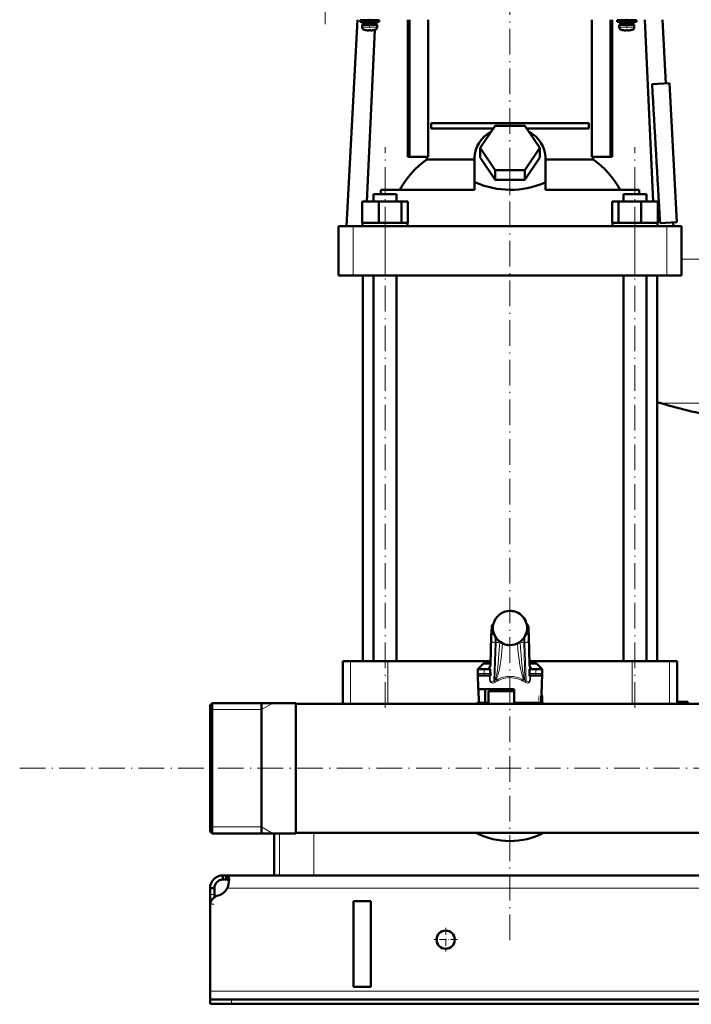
# Model space of a CAD drawing. Extents: x -1351 to 1763, y -1300 to 612.
# Tile 34 of 79: x -427 to -114, y -276 to 184. Entities that reach past the tile are written whole.
import ezdxf

# ---------------------------------------------------------------- set-up
doc = ezdxf.new("R2010")
doc.units = 0
doc.linetypes.add('DASHDOT', pattern=[18.5, 12, -3, 0.5, -3])

msp = doc.modelspace()

# ---------------------------------------------------------------- linework, layer by layer
at = {"color": 7, "linetype": 'DASHDOT', "lineweight": 18}
for p, q in [((-284.69, 374.1), (-284.69, 182.05)), ((-198.4, 112.28), (-198.4, 190.6)), ((-256.73, -137.23), (-256.73, 124.49)), ((-140.06, -137.23), (-140.06, 124.49)), ((-198.4, -245.73), (-198.4, 117.99)), ((-427.25, -165.42), (638.95, -165.42))]:
    msp.add_line(p, q, dxfattribs=at)
at = {"color": 7, "lineweight": 50}
for p, q in [((-269.59, 184.08), (-274.64, 87.68)), ((-265.9, 183.83), (-265.9, 184.08)), ((-261.9, 184.08), (-261.9, 183.83)), ((-261.26, 184.08), (-261.27, 183.83)), ((-246.08, 120.08), (-246.08, 184.08)), ((-245.37, 120.08), (-245.37, 184.08)), ((-236.52, 120.08), (-236.52, 184.08)), ((-160.28, 184.08), (-160.28, 120.08)), ((-151.42, 120.08), (-151.42, 184.08)), ((-150.72, 184.08), (-150.72, 120.08)), ((-145.9, 183.83), (-145.9, 184.08)), ((-141.9, 184.08), (-141.9, 183.83)), ((-135.54, 184.08), (-131.61, 99.18)), ((-127.2, 184.08), (-125.64, 154.31)), ((-263.9, 183.83), (-268.4, 183.83)), ((-268.4, 183.03), (-268.4, 183.83)), ((-263.9, 183.03), (-268.4, 183.03)), ((-267.4, 181.73), (-263.9, 181.73)), ((-267.4, 180.6), (-267.4, 181.73)), ((-263.9, 182.93), (-267.05, 182.93)), ((-267.05, 181.83), (-267.05, 182.93)), ((-263.9, 181.83), (-267.05, 181.83)), ((-265.9, 182.93), (-265.9, 183.03)), ((-265.9, 181.73), (-265.9, 181.83)), ((-261.48, 179.31), (-265.19, 99.18)), ((-263.9, 183.83), (-259.4, 183.83)), ((-263.9, 183.03), (-259.4, 183.03)), ((-260.75, 182.93), (-263.9, 182.93)), ((-260.75, 181.83), (-263.9, 181.83)), ((-260.4, 181.73), (-263.9, 181.73)), ((-261.9, 183.03), (-261.9, 182.93)), ((-261.9, 181.83), (-261.9, 181.73)), ((-261.36, 181.83), (-261.37, 181.73)), ((-261.31, 183.03), (-261.31, 182.93)), ((-260.75, 182.93), (-260.75, 181.83)), ((-260.4, 180.6), (-260.4, 181.73)), ((-259.4, 183.03), (-259.4, 183.83)), ((-143.9, 183.83), (-148.4, 183.83)), ((-148.4, 183.03), (-148.4, 183.83)), ((-143.9, 183.03), (-148.4, 183.03)), ((-147.4, 181.73), (-143.9, 181.73)), ((-147.4, 180.6), (-147.4, 181.73)), ((-143.9, 182.93), (-147.05, 182.93)), ((-147.05, 181.83), (-147.05, 182.93)), ((-143.9, 181.83), (-147.05, 181.83)), ((-145.9, 182.93), (-145.9, 183.03)), ((-145.9, 181.73), (-145.9, 181.83)), ((-139.4, 183.83), (-143.9, 183.83)), ((-139.4, 183.03), (-143.9, 183.03)), ((-140.75, 182.93), (-143.9, 182.93)), ((-140.75, 181.83), (-143.9, 181.83)), ((-140.4, 181.73), (-143.9, 181.73)), ((-141.9, 183.03), (-141.9, 182.93)), ((-141.9, 181.83), (-141.9, 181.73)), ((-140.75, 182.93), (-140.75, 181.83)), ((-140.4, 180.6), (-140.4, 181.73)), ((-139.4, 183.03), (-139.4, 183.83)), ((-265.83, 179.19), (-265.82, 179.2)), ((-264.4, 179.2), (-264.4, 179.05)), ((-263.4, 179.2), (-263.4, 179.05)), ((-261.98, 179.2), (-261.97, 179.19)), ((-145.83, 179.19), (-145.82, 179.2)), ((-144.4, 179.2), (-144.4, 179.05)), ((-143.4, 179.2), (-143.4, 179.05)), ((-141.98, 179.2), (-141.97, 179.19)), ((-132.1, 153.97), (-123.99, 154.39)), ((-123.99, 154.39), (-120.59, 89.48)), ((-235.26, 135.83), (-161.54, 135.83)), ((-235.26, 135.83), (-235.26, 133.33)), ((-206.15, 133.33), (-235.26, 133.33)), ((-212.25, 124.18), (-205.33, 134.57)), ((-205.33, 134.57), (-191.47, 134.57)), ((-191.47, 134.57), (-184.54, 124.18)), ((-161.54, 133.33), (-190.64, 133.33)), ((-161.54, 135.83), (-161.54, 133.33)), ((-205.33, 113.78), (-212.25, 124.18)), ((-212.25, 119.68), (-212.25, 124.18)), ((-184.54, 124.18), (-191.47, 113.78)), ((-184.54, 119.68), (-184.54, 124.18)), ((-246.08, 120.08), (-245.37, 120.08)), ((-245.37, 120.08), (-236.52, 120.08)), ((-237.25, 118.8), (-237.25, 120.08)), ((-214.9, 107.99), (-214.9, 119.68)), ((-205.33, 109.28), (-212.25, 119.68)), ((-184.54, 119.68), (-191.47, 109.28)), ((-181.9, 107.99), (-181.9, 119.68)), ((-160.28, 120.08), (-151.42, 120.08)), ((-159.55, 120.08), (-159.55, 118.8)), ((-151.42, 120.08), (-150.72, 120.08)), ((-237.25, 118.8), (-214.9, 118.8)), ((-181.9, 118.8), (-159.55, 118.8)), ((-191.47, 113.78), (-205.33, 113.78)), ((-205.33, 109.28), (-205.33, 113.78)), ((-191.47, 109.28), (-191.47, 113.78)), ((-214.9, 107.99), (-214.9, 107.92)), ((-214.9, 107.99), (-214.46, 107.99)), ((-214.9, 107.92), (-214.46, 107.99)), ((-214.9, 104.68), (-214.9, 107.92)), ((-191.47, 109.28), (-205.33, 109.28)), ((-182.33, 107.99), (-181.9, 107.99)), ((-182.33, 107.99), (-181.9, 107.92)), ((-181.9, 107.92), (-181.9, 107.99)), ((-181.9, 104.68), (-181.9, 107.92)), ((-262.11, 102.68), (-260.54, 102.68)), ((-262.11, 99.18), (-262.11, 102.68)), ((-260.54, 102.68), (-251.35, 102.68)), ((-214.9, 104.68), (-258.66, 104.68)), ((-258.66, 104.68), (-258.66, 102.68)), ((-251.35, 99.18), (-251.35, 102.68)), ((-138.14, 104.68), (-181.9, 104.68)), ((-145.44, 102.68), (-136.26, 102.68)), ((-145.44, 99.18), (-145.44, 102.68)), ((-138.14, 102.68), (-138.14, 104.68)), ((-136.26, 102.68), (-134.68, 102.68)), ((-134.68, 99.18), (-134.68, 102.68)), ((-267.33, 99.18), (-259.57, 99.18)), ((-267.33, 89.18), (-267.33, 99.18)), ((-259.57, 99.18), (-248.98, 99.18)), ((-259.57, 89.18), (-259.57, 99.18)), ((-248.98, 89.18), (-248.98, 99.18)), ((-248.98, 99.18), (-246.14, 99.18)), ((-246.14, 89.18), (-246.14, 99.18)), ((-150.66, 99.18), (-147.82, 99.18)), ((-150.66, 89.18), (-150.66, 99.18)), ((-147.82, 99.18), (-137.22, 99.18)), ((-147.82, 89.18), (-147.82, 99.18)), ((-137.22, 99.18), (-129.47, 99.18)), ((-137.22, 89.18), (-137.22, 99.18)), ((-129.47, 89.18), (-129.47, 99.18)), ((-278.4, 87.68), (-271.61, 87.68)), ((-278.4, 64.68), (-278.4, 87.68)), ((-271.61, 87.68), (-256.74, 87.68)), ((-267.33, 89.18), (-266.53, 89.18)), ((-267.18, 87.68), (-267.18, 89.18)), ((-266.53, 89.18), (-260.37, 89.18)), ((-250.73, 87.68), (-262.73, 87.68)), ((-260.37, 89.18), (-259.57, 89.18)), ((-259.57, 89.18), (-258.48, 89.18)), ((-258.48, 89.18), (-250.07, 89.18)), ((-256.74, 87.68), (-140.06, 87.68)), ((-250.07, 89.18), (-248.98, 89.18)), ((-248.98, 89.18), (-248.69, 89.18)), ((-248.69, 89.18), (-246.28, 89.18)), ((-246.43, 89.18), (-246.14, 89.18)), ((-246.28, 89.18), (-246.28, 87.68)), ((-150.66, 89.18), (-150.36, 89.18)), ((-150.51, 89.18), (-148.11, 89.18)), ((-150.51, 87.68), (-150.51, 89.18)), ((-148.11, 89.18), (-147.82, 89.18)), ((-147.82, 89.18), (-146.73, 89.18)), ((-146.73, 89.18), (-138.32, 89.18)), ((-134.06, 87.68), (-146.06, 87.68)), ((-140.06, 87.68), (-125.19, 87.68)), ((-138.32, 89.18), (-137.22, 89.18)), ((-137.22, 89.18), (-136.42, 89.18)), ((-136.42, 89.18), (-130.27, 89.18)), ((-130.27, 89.18), (-129.47, 89.18)), ((-129.61, 89.18), (-129.61, 87.68)), ((-128.38, 89.07), (-120.59, 89.48)), ((-125.19, 87.68), (-118.4, 87.68)), ((-122.24, 89.4), (-122.15, 87.68)), ((-118.4, 64.68), (-118.4, 87.68)), ((-271.61, 64.68), (-278.4, 64.68)), ((-256.74, 64.68), (-271.61, 64.68)), ((-267.15, -115.42), (-267.15, 64.68)), ((-262.11, -115.42), (-262.11, 64.68)), ((-140.06, 64.68), (-256.74, 64.68)), ((-251.35, -115.42), (-251.35, 64.68)), ((-145.44, -115.42), (-145.44, 64.68)), ((-125.19, 64.68), (-140.06, 64.68)), ((-134.68, -115.42), (-134.68, 64.68)), ((-129.65, -115.42), (-129.65, 64.68)), ((-118.4, 64.68), (-125.19, 64.68)), ((-207.57, -116.9), (-207.17, -103.9)), ((-189.63, -103.9), (-189.23, -116.9)), ((-275.04, -115.42), (-276.4, -115.42)), ((-276.4, -115.42), (-276.4, -135.27)), ((-272.91, -115.42), (-275.04, -115.42)), ((-255.41, -115.42), (-272.91, -115.42)), ((-207.52, -115.42), (-255.41, -115.42)), ((-211.09, -116.86), (-213.4, -119.17)), ((-213.4, -119.17), (-212.15, -119.17)), ((-210.4, -119.17), (-213.4, -119.17)), ((-213.36, -121.19), (-213.4, -119.17)), ((-210.4, -119.17), (-207.58, -119.17)), ((-207.55, -116.42), (-210.03, -116.42)), ((-207.62, -118.03), (-207.57, -116.9)), ((-207.61, -117.82), (-207.62, -117.86)), ((-207.62, -117.86), (-207.62, -117.88)), ((-207.58, -119.17), (-207.58, -120.51)), ((-141.39, -115.42), (-189.27, -115.42)), ((-186.77, -116.42), (-189.24, -116.42)), ((-189.17, -118.03), (-189.23, -116.9)), ((-189.22, -119.17), (-186.4, -119.17)), ((-189.22, -120.51), (-189.22, -119.17)), ((-189.18, -117.86), (-189.19, -117.82)), ((-189.17, -117.88), (-189.18, -117.86)), ((-183.4, -119.17), (-188.75, -119.17)), ((-183.4, -119.17), (-186.4, -119.17)), ((-185.71, -116.86), (-183.4, -119.17)), ((-184.64, -119.17), (-183.4, -119.17)), ((-183.56, -128.42), (-183.4, -119.17)), ((-183.43, -121.19), (-183.4, -119.17)), ((-123.88, -115.42), (-141.39, -115.42)), ((-120.4, -115.42), (-123.88, -115.42)), ((-120.4, -115.42), (-120.4, -134.42)), ((-213.24, -128.42), (-213.36, -121.19)), ((-212.36, -122.17), (-210.4, -122.17)), ((-207.55, -122.17), (-210.4, -122.17)), ((-204.49, -123.92), (-205.18, -123.92)), ((-191.62, -123.92), (-192.31, -123.92)), ((-186.4, -122.17), (-189.25, -122.17)), ((-186.4, -122.17), (-184.43, -122.17)), ((-198.4, -128.42), (-213.24, -128.42)), ((-213.1, -128.42), (-212.99, -134.92)), ((-209.98, -128.42), (-209.98, -134.92)), ((-205.5, -129.42), (-205.5, -128.42)), ((-196.4, -128.42), (-198.4, -128.42)), ((-196.4, -134.92), (-196.4, -128.42)), ((-183.7, -128.42), (-183.81, -134.92)), ((-183.56, -128.42), (-183.7, -128.42)), ((-198.4, -129.42), (-208.4, -129.42)), ((-208.4, -135.27), (-208.4, -129.42)), ((-198.4, -129.42), (-206.4, -129.42)), ((-196.4, -129.42), (-198.4, -129.42)), ((-196.39, -129.42), (-198.4, -129.42)), ((-183.4, -135.19), (-183.4, -131.92)), ((-338.4, -135.96), (-337.4, -134.96)), ((-338.4, -135.96), (-337.4, -134.96)), ((-338.4, -135.96), (-338.4, -151.3)), ((-298.4, -134.96), (-337.4, -134.96)), ((-337.4, -134.96), (-337.4, -150.82)), ((-298.4, -134.96), (-337.4, -134.96)), ((-314.4, -134.96), (-314.4, -192.15)), ((-314.4, -150.82), (-314.4, -134.96)), ((-298.4, -134.96), (-298.4, -150.82)), ((-276.4, -135.27), (-298.4, -135.27)), ((-298.4, -165.42), (-298.4, -135.27)), ((-298.4, -135.27), (-55.35, -135.27)), ((-212.99, -134.92), (-209.98, -134.92)), ((-208.4, -134.92), (-209.98, -134.92)), ((-183.81, -134.92), (-196.4, -134.92)), ((-188.6, -135.27), (-188.6, -134.92)), ((-120.4, -134.42), (-120.43, -135.27)), ((-120.4, -134.42), (-115.4, -134.42)), ((-115.4, -134.42), (-115.4, -135.27)), ((-55.35, -135.27), (-115.4, -135.27)), ((-338.4, -151.3), (-338.4, -194.88)), ((-337.4, -150.82), (-337.4, -195.88)), ((-314.4, -150.82), (-314.4, -192.15)), ((-298.4, -150.82), (-298.4, -195.88)), ((-298.4, -195.57), (-298.4, -165.42)), ((-314.4, -192.15), (-314.4, -195.88)), ((-314.4, -195.88), (-314.4, -192.15)), ((-338.4, -194.88), (-337.4, -195.88)), ((-298.4, -195.88), (-337.4, -195.88)), ((-308.4, -215.42), (-308.4, -195.88)), ((-298.4, -195.57), (541.6, -195.57)), ((-332.4, -215.42), (-332.4, -217.42)), ((-330.86, -215.42), (-332.4, -215.42)), ((-330.86, -215.42), (-330.86, -217.42)), ((574.07, -215.42), (-330.86, -215.42)), ((-306.01, -215.42), (-308.4, -215.42)), ((-290.01, -215.42), (-306.01, -215.42)), ((-106.78, -215.42), (-290.01, -215.42)), ((-330.86, -217.42), (-332.4, -217.42)), ((-338.4, -221.42), (-336.4, -221.42)), ((-338.4, -224.42), (-338.4, -221.42)), ((-338.4, -228.94), (-338.4, -224.42)), ((-336.4, -224.42), (-336.4, -221.42)), ((-336.4, -225.67), (-336.4, -224.42)), ((-338.4, -228.94), (-338.4, -229.67)), ((-338.4, -229.67), (-338.4, -269.42)), ((-271.4, -267.42), (-271.4, -227.42)), ((-263.4, -227.42), (-271.4, -227.42)), ((-263.4, -227.42), (-263.4, -267.42)), ((-338.4, -269.42), (-338.4, -273.42)), ((-263.4, -267.42), (-271.4, -267.42)), ((-338.4, -273.42), (-338.4, -275.42)), ((-338.4, -273.42), (-328.4, -273.42)), ((-338.4, -275.42), (-328.4, -275.42)), ((571.6, -273.42), (-328.4, -273.42)), ((-328.4, -275.42), (571.6, -275.42))]:
    msp.add_line(p, q, dxfattribs=at)
at = {"color": 7, "linetype": 'DASHDOT', "lineweight": 18, "ltscale": 0.104369}
for p, q in [((-263.9, 180.25), (-263.9, 184.42)), ((-143.9, 180.25), (-143.9, 184.42))]:
    msp.add_line(p, q, dxfattribs=at)
at = {"color": 7, "lineweight": 18}
for p, q in [((-263.9, 180.6), (-267.4, 180.6)), ((-263.9, 179.35), (-266.47, 179.35)), ((-263.87, 180.6), (-263.9, 180.6)), ((-263.87, 179.35), (-263.9, 179.35)), ((-263.87, 180.6), (-260.4, 180.6)), ((-261.33, 179.35), (-263.87, 179.35)), ((-143.9, 180.6), (-147.4, 180.6)), ((-143.9, 179.35), (-146.47, 179.35)), ((-143.87, 180.6), (-143.9, 180.6)), ((-143.87, 179.35), (-143.9, 179.35)), ((-143.87, 180.6), (-140.4, 180.6)), ((-141.33, 179.35), (-143.87, 179.35)), ((-271.61, 64.68), (-271.61, 87.68)), ((-256.74, 64.68), (-256.74, 87.68)), ((-140.06, 64.68), (-140.06, 87.68)), ((-125.19, 64.68), (-125.19, 87.68)), ((-118.4, 72.23), (-38.4, 72.23)), ((-128, 5.03), (-38.4, 5.03)), ((-198.4, -91.93), (-198.4, -91.93)), ((-196.13, -92.26), (-196.13, -92.26)), ((-206.38, -99.42), (-206.83, -99.42)), ((-189.96, -99.42), (-190.41, -99.42)), ((-207.58, -120.51), (-207.12, -105.55)), ((-207.17, -103.96), (-207.57, -116.96)), ((-207.17, -103.9), (-207.17, -103.96)), ((-206.83, -101.67), (-206.2, -101.67)), ((-205.71, -103.17), (-205.71, -103.18)), ((-190.59, -101.67), (-189.96, -101.67)), ((-189.68, -105.55), (-189.22, -120.51)), ((-189.23, -116.96), (-189.63, -103.96)), ((-205.37, -106.79), (-205.92, -124.61)), ((-205.4, -123.87), (-204.87, -106.79)), ((-204.87, -106.79), (-205.37, -106.79)), ((-203.21, -106.36), (-203.21, -106.31)), ((-203.21, -106.36), (-203.19, -106.33)), ((-200.68, -107.59), (-200.68, -107.58)), ((-198.4, -107.92), (-198.4, -107.92)), ((-193.59, -106.36), (-193.61, -106.33)), ((-193.59, -106.31), (-193.59, -106.36)), ((-191.42, -106.79), (-191.92, -106.79)), ((-191.92, -106.79), (-191.4, -123.87)), ((-190.88, -124.61), (-191.42, -106.79)), ((-272.91, -115.42), (-272.91, -135.27)), ((-255.41, -115.42), (-255.41, -135.27)), ((-207.57, -116.86), (-211.09, -116.86)), ((-210.4, -121.19), (-210.4, -119.17)), ((-208.4, -119.17), (-208.4, -119.13)), ((-207.66, -118.41), (-207.63, -119.17)), ((-207.57, -116.9), (-207.57, -116.96)), ((-185.71, -116.86), (-189.23, -116.86)), ((-189.16, -119.17), (-189.13, -118.41)), ((-188.4, -119.13), (-188.39, -119.17)), ((-186.4, -121.19), (-186.4, -119.17)), ((-141.39, -115.42), (-141.39, -135.27)), ((-123.88, -115.42), (-123.88, -135.27)), ((-210.4, -121.19), (-213.36, -121.19)), ((-210.4, -121.19), (-207.51, -121.19)), ((-210.4, -121.19), (-210.4, -122.17)), ((-208.02, -123.32), (-208.02, -122.17)), ((-207.66, -122.17), (-207.66, -123.34)), ((-207.66, -123.34), (-207.63, -122.17)), ((-189.28, -121.19), (-186.4, -121.19)), ((-189.17, -122.17), (-189.13, -123.34)), ((-189.13, -123.34), (-189.13, -122.17)), ((-188.78, -122.17), (-188.78, -123.32)), ((-183.43, -121.19), (-186.4, -121.19)), ((-186.4, -122.17), (-186.4, -121.19)), ((-183.76, -131.92), (-183.4, -131.92)), ((-314.4, -138.01), (-309.12, -134.96)), ((-185.3, -135.27), (-184.9, -135.19)), ((-184.9, -135.19), (-184.9, -134.92)), ((-184.9, -135.19), (-184.88, -135.27)), ((-183.4, -135.19), (-184.9, -135.19)), ((-337.4, -138.01), (-338.4, -138.01)), ((-314.4, -138.01), (-337.4, -138.01)), ((-337.4, -192.84), (-338.4, -192.84)), ((-314.4, -192.84), (-337.4, -192.84)), ((-314.4, -192.84), (-309.12, -195.88)), ((-306.01, -195.88), (-306.01, -215.42)), ((-290.01, -195.57), (-290.01, -215.42)), ((-338.4, -224.42), (-336.4, -224.42)), ((573.57, -221.42), (-330.37, -221.42)), ((-338.4, -228.94), (-338.34, -228.94)), ((581.6, -269.42), (-338.4, -269.42)), ((-328.4, -273.42), (-328.4, -275.42))]:
    msp.add_line(p, q, dxfattribs=at)
at = {"color": 7, "linetype": 'DASHDOT', "lineweight": 18, "ltscale": 0.000941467}
for p, q in [((-264.9, 179.05), (-264.9, 179.01)), ((-144.9, 179.05), (-144.9, 179.01))]:
    msp.add_line(p, q, dxfattribs=at)
at = {"color": 7, "linetype": 'DASHDOT', "lineweight": 18, "ltscale": 0.000794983}
for p, q in [((-262.9, 179.05), (-262.9, 179.02)), ((-142.9, 179.05), (-142.9, 179.02))]:
    msp.add_line(p, q, dxfattribs=at)
at = {"color": 7, "linetype": 'DASHDOT', "lineweight": 18, "ltscale": 0.15926}
msp.add_line((-198.4, 102.15), (-198.4, 108.52), dxfattribs=at)
at = {"color": 7, "linetype": 'DASHDOT', "lineweight": 18, "ltscale": 0.090015}
for p, q in [((-210.4, -118.87), (-210.4, -122.47)), ((-186.4, -122.47), (-186.4, -118.87))]:
    msp.add_line(p, q, dxfattribs=at)
at = {"color": 7, "linetype": 'DASHDOT', "lineweight": 18, "ltscale": 0.098109}
msp.add_line((-184.9, -135.52), (-184.9, -131.6), dxfattribs=at)
at = {"color": 7, "linetype": 'DASHDOT', "lineweight": 18, "ltscale": 0.012677}
msp.add_line((-185.34, -135.28), (-184.84, -135.18), dxfattribs=at)
at = {"color": 7, "linetype": 'DASHDOT', "lineweight": 18, "ltscale": 0.060001}
msp.add_line((-338.6, -228.94), (-336.2, -228.94), dxfattribs=at)
at = {"color": 7, "linetype": 'DASHDOT', "lineweight": 18, "ltscale": 0.27625}
for p, q in [((-228.4, -239.9), (-228.4, -250.95)), ((-222.87, -245.42), (-233.92, -245.42))]:
    msp.add_line(p, q, dxfattribs=at)
at = {"color": 7, "linetype": 'DASHDOT', "lineweight": 18, "ltscale": 0.060015}
msp.add_line((-328.4, -273.22), (-328.4, -275.62), dxfattribs=at)
at = {"color": 7, "lineweight": 50}
for points in [[(-264.4, 179.05), (-264.4, 179.04), (-264.4, 179.04), (-264.41, 179.04), (-264.43, 179.03), (-264.49, 179.02), (-264.9, 179.05)], [(-263.4, 179.05), (-263.4, 179.04), (-263.39, 179.04), (-263.38, 179.03), (-263.35, 179.03)], [(-263.4, 179.05), (-263.4, 179.04), (-263.39, 179.04), (-263.39, 179.04), (-263.37, 179.03), (-263.32, 179.03), (-263.17, 179.03), (-262.9, 179.05)], [(-144.4, 179.05), (-144.4, 179.04), (-144.4, 179.04), (-144.41, 179.04), (-144.43, 179.03), (-144.49, 179.02), (-144.9, 179.05)], [(-143.4, 179.05), (-143.4, 179.04), (-143.39, 179.04), (-143.38, 179.03), (-143.35, 179.03)], [(-143.4, 179.05), (-143.4, 179.04), (-143.39, 179.04), (-143.39, 179.04), (-143.37, 179.03), (-143.32, 179.03), (-143.17, 179.03), (-142.9, 179.05)], [(-207.17, -103.9), (-207.06, -101.13), (-206.95, -99.8), (-206.86, -99.15), (-206.7, -98.65), (-206.46, -98.24), (-206.14, -97.9)], [(-189.63, -103.9), (-189.74, -101.13), (-189.84, -99.8), (-189.94, -99.15), (-190.1, -98.65), (-190.34, -98.24), (-190.66, -97.9)], [(-208.28, -118.47), (-207.94, -118.31), (-207.75, -118.12), (-207.62, -117.88)], [(-207.51, -121.19), (-207.43, -121.68), (-207.42, -121.89), (-207.45, -122.07), (-207.48, -122.13), (-207.52, -122.17), (-207.55, -122.17)], [(-204.49, -123.92), (-204.44, -123.93), (-204.41, -123.93), (-204.38, -123.95)], [(-192.41, -123.95), (-192.4, -123.94), (-192.38, -123.93), (-192.31, -123.92)], [(-189.25, -122.17), (-189.29, -122.16), (-189.31, -122.14), (-189.35, -122.06), (-189.38, -121.76), (-189.36, -121.58), (-189.28, -121.19)], [(-329.52, -217.55), (-329.54, -217.09), (-329.59, -216.68), (-329.72, -216.21), (-329.92, -215.85), (-330.19, -215.6), (-330.5, -215.46), (-330.86, -215.42)], [(-329.57, -218.36), (-329.7, -217.98), (-329.93, -217.7), (-330.25, -217.51), (-330.65, -217.43), (-330.86, -217.42)], [(-330.37, -221.42), (-330, -220.44), (-329.74, -219.43), (-329.58, -218.46), (-329.52, -217.55)]]:
    msp.add_lwpolyline(points, dxfattribs=at)
at = {"color": 7, "lineweight": 18}
for points in [[(-206.83, -99.42), (-206.84, -99.43), (-206.85, -99.43), (-206.86, -99.45), (-206.88, -99.49), (-206.91, -99.63), (-206.96, -100), (-207.06, -101.29), (-207.17, -103.96)], [(-189.63, -103.96), (-189.75, -101), (-189.83, -100.07), (-189.89, -99.62), (-189.92, -99.49), (-189.94, -99.44), (-189.95, -99.43), (-189.96, -99.42), (-189.96, -99.42)], [(-207.12, -105.55), (-207.02, -103.15), (-206.96, -102.29), (-206.88, -101.74), (-206.86, -101.7), (-206.85, -101.68), (-206.84, -101.67), (-206.83, -101.67)], [(-191.42, -106.79), (-191.52, -104.82), (-191.57, -104.1)], [(-189.96, -101.67), (-189.95, -101.68), (-189.95, -101.68), (-189.94, -101.69), (-189.93, -101.72), (-189.86, -102.12), (-189.78, -103.11), (-189.68, -105.55)], [(-205.4, -123.87), (-205.34, -123.86), (-205.21, -123.74), (-205.01, -123.32), (-204.79, -122.57), (-204.55, -121.35), (-204.31, -119.78), (-203.94, -116.58), (-203.55, -112.05), (-203.21, -106.36)], [(-201.87, -107.13), (-202.17, -110.64), (-202.55, -114.1), (-202.96, -116.95), (-203.19, -118.32), (-203.45, -119.61), (-203.74, -120.82), (-204.05, -121.9), (-204.29, -122.57), (-204.54, -123.14), (-204.74, -123.48), (-204.94, -123.74), (-205.18, -123.92)], [(-191.62, -123.92), (-191.79, -123.8), (-191.96, -123.62), (-192.17, -123.29), (-192.38, -122.87), (-192.66, -122.15), (-192.93, -121.31), (-193.23, -120.12), (-193.51, -118.82), (-193.77, -117.35), (-194.01, -115.81), (-194.42, -112.61), (-194.7, -109.88), (-194.93, -107.13)], [(-193.59, -106.36), (-193.42, -109.43), (-193.22, -112.42), (-192.99, -115.21), (-192.73, -117.79), (-192.53, -119.5), (-192.31, -120.98), (-192.03, -122.44), (-191.89, -122.98), (-191.76, -123.38), (-191.64, -123.66), (-191.52, -123.82), (-191.44, -123.86), (-191.4, -123.87)], [(-207.57, -116.96), (-207.61, -117.98), (-207.66, -118.38), (-207.66, -118.41)], [(-189.13, -118.41), (-189.15, -118.35), (-189.17, -118.11), (-189.23, -116.96)], [(-205.44, -125.3), (-205.87, -125.51), (-206.3, -125.63), (-206.57, -125.65), (-206.84, -125.61), (-207.11, -125.52), (-207.37, -125.35), (-207.63, -125.05), (-207.79, -124.73), (-207.96, -124.09), (-208.02, -123.32)], [(-208.02, -123.32), (-207.73, -123.33), (-207.67, -123.34), (-207.67, -123.34), (-207.66, -123.34)], [(-207.66, -123.34), (-207.65, -123.74), (-207.61, -124.12), (-207.51, -124.47), (-207.39, -124.72), (-207.23, -124.9), (-207.08, -125), (-206.91, -125.04), (-206.65, -125.03), (-206.4, -124.94), (-206.15, -124.79), (-205.92, -124.61)], [(-198.4, -123.11), (-199.55, -123.17), (-200.7, -123.35), (-201.84, -123.64), (-202.4, -123.84), (-203.5, -124.31), (-204.03, -124.58)], [(-192.77, -124.58), (-193.86, -124.05), (-194.97, -123.64), (-196.08, -123.35), (-196.37, -123.29), (-197.53, -123.14), (-198.4, -123.11)], [(-188.78, -123.32), (-188.85, -124.19), (-188.99, -124.69), (-189.15, -125.01), (-189.39, -125.31), (-189.65, -125.5), (-189.92, -125.61), (-190.32, -125.64), (-190.74, -125.57), (-191.23, -125.37), (-191.35, -125.3)], [(-190.88, -124.61), (-190.63, -124.81), (-190.37, -124.95), (-190.1, -125.03), (-189.88, -125.04), (-189.68, -124.98), (-189.5, -124.84), (-189.36, -124.64), (-189.24, -124.33), (-189.17, -123.97), (-189.13, -123.34)], [(-188.78, -123.32), (-189.1, -123.33), (-189.13, -123.34), (-189.13, -123.34), (-189.13, -123.34)]]:
    msp.add_lwpolyline(points, dxfattribs=at)
at = {"color": 7, "lineweight": 50}
msp.add_circle((-228.4, -245.42), 4.25, dxfattribs=at)
for centre, radius, start, end in [((-266.1, 180.6), 1.3, 180, 253.3985), ((-263.9, 187.98), 9, 253.3985, 257.6222), ((-263.9, 187.98), 9, 282.3778, 286.6016), ((-261.7, 180.6), 1.3, 286.6016, 360), ((-146.1, 180.6), 1.3, 180, 253.3985), ((-143.9, 187.98), 9, 253.3985, 257.6222), ((-143.9, 187.98), 9, 282.3778, 286.6016), ((-141.7, 180.6), 1.3, 286.6016, 360), ((-263.9, 187.98), 8.99, 257.6503, 263.6107), ((-263.9, 187.98), 8.99, 257.6503, 263.6107), ((-264.44, 183.06), 4.04, 263.5178, 266.839), ((-263.9, 189.09), 9.9, 267.106, 269.9999), ((-263.9, 189.09), 9.9, 267.106, 269.9999), ((-263.9, 189.09), 9.9, 269.9998, 272.8943), ((-263.9, 189.09), 9.9, 269.9998, 272.8943), ((-263.32, 182.6), 3.58, 272.1823, 275.7449), ((-263.9, 187.98), 8.99, 276.3897, 282.3492), ((-263.9, 187.98), 8.99, 276.3893, 282.3497), ((-143.9, 187.98), 8.99, 257.6503, 263.6107), ((-143.9, 187.98), 8.99, 257.6503, 263.6107), ((-144.44, 183.06), 4.04, 263.5178, 266.839), ((-143.9, 189.09), 9.9, 267.106, 269.9999), ((-143.9, 189.09), 9.9, 267.106, 269.9999), ((-143.9, 189.09), 9.9, 269.9998, 272.8943), ((-143.9, 189.09), 9.9, 269.9998, 272.8943), ((-143.32, 182.6), 3.58, 272.1823, 275.7449), ((-143.9, 187.98), 8.99, 276.3897, 282.3492), ((-143.9, 187.98), 8.99, 276.3893, 282.3497), ((-128536.14, -7231.23), 128616.25, 3.2628023, 3.2917587), ((-108.4, 72.23), 70.01, 252.3276, 253.7397), ((-38.4, 312.23), 320, 253.7398, 259.0714), ((-198.4, -99.93), 8, 89.9705, 155.9552), ((-198.4, -99.95), 8.02, 73.5878, 89.9927), ((-198.39, -99.93), 8, 24.0394, 73.6004), ((-198.39, -99.92), 8, 156.0284, 203.9971), ((-203.88, -97.48), 2, 155.9889, 156.0275), ((-192.92, -97.48), 2, 23.9725, 24.0111), ((-198.4, -99.92), 8, 336.0028, 23.9716), ((-198.4, -99.92), 8, 204.0405, 253.4621), ((-198.4, -99.92), 8, 269.9786, 335.9524), ((-198.4, -99.92), 7.99, 253.4304, 270.0144), ((-210.03, -117.92), 1.5, 90, 135.0001), ((-186.77, -117.92), 1.5, 45, 90), ((-212.36, -121.17), 1, 181, 270), ((-204.05, -120.52), 3.53, 179.9035, 191.0163), ((-205.2, -123.51), 0.412, 241.0787, 272.9093), ((-206.4, -125.51), 2.55, 21.3992, 37.6554), ((-190.39, -125.51), 2.56, 142.3589, 158.587), ((-191.6, -123.51), 0.412, 267.1011, 298.9205), ((-192.75, -120.52), 3.53, 348.9837, 0.0965), ((-184.43, -121.17), 1, 270, 359), ((-184.9, -131.92), 1.5, 0, 39.45), ((-198.4, -165.42), 34, 115.416, 117.531), ((-198.4, -165.42), 34, 115.4159, 117.5309), ((-198.4, -165.42), 34, 62.469, 63.8211), ((-198.4, -165.42), 34, 62.4691, 63.8211), ((-184.9, -135.19), 1.5, 356.9508, 360), ((-198.4, -165.42), 34, 242.4699, 297.5301), ((-198.4, -165.42), 34, 242.4699, 297.5301), ((-332.4, -221.42), 6, 90, 180), ((-332.4, -221.42), 4, 90, 180), ((-333.4, -229.67), 5, 105.0849, 180), ((-336.52, -218.08), 7, 285.0849, 331.513)]:
    msp.add_arc(centre, radius, start, end, dxfattribs=at)
at = {"color": 7, "lineweight": 18}
for centre, radius, start, end in [((-198.4, -99.93), 8, 89.9649, 155.9372), ((-198.4, -99.96), 8.02, 73.5462, 89.9904), ((-198.39, -99.93), 7.99, 24.0436, 73.5637), ((-198.39, -99.92), 8, 156.0287, 179.9997), ((-198.43, -99.93), 7.97, 179.9852, 184.4144), ((-198.4, -99.92), 8, 184.4035, 203.9729), ((-198.4, -99.92), 8, 0.0024, 23.9698), ((-198.4, -99.92), 8, 336.0013, 0.0052), ((-198.41, -99.92), 7.99, 204.0462, 253.466), ((-137.15, -108.98), 67.76, 176.4224, 178.1498), ((-198.39, -99.92), 8, 269.9715, 335.9382), ((-259.64, -108.98), 67.75, 1.8502, 3.5779), ((-198.4, -99.91), 8.01, 253.4962, 270.004), ((-204.95, -119.41), 3.46, 164.2607, 175.3693), ((-204.78, -119.57), 3.67, 139.6506, 162.6124), ((-205.82, -118.28), 1.85, 167.3382, 179.2486), ((-205.92, -118.29), 1.75, 179.0325, 184.0075), ((-192, -119.56), 3.65, 17.3191, 40.3999), ((-190.98, -118.28), 1.85, 0.7514, 12.6618), ((-190.88, -118.29), 1.75, 355.9925, 0.9676), ((-191.95, -119.43), 3.57, 4.8309, 15.6239), ((-198.4, -138.34), 15.65, 112.9071, 118.7129), ((-198.4, -138.34), 15.65, 61.2871, 67.0929), ((-197.92, -138.24), 14.96, 114.0948, 120.1875), ((-198.85, -138.2), 14.92, 59.8532, 65.964)]:
    msp.add_arc(centre, radius, start, end, dxfattribs=at)
at = {"color": 7, "lineweight": 50}
for centre, major_axis, ratio, start_param, end_param in [((-198.4, 119.68), (16.5, 0), 0.866025, 2.133116, 3.141593), ((-198.4, 119.68), (16.5, 0), 0.866025, 0, 1.008477), ((-216.06, 80.34), (0, -45.33), 0.882948, 3.699479, 4.145773), ((-180.7, 80.39), (0.14, -45.28), 0.882951, 2.134136, 2.580766), ((-198.39, 222.83), (-0.02, -118.16), 0.577492, 6.04561, 6.283258), ((-198.46, 223.84), (0.09, -119.18), 0.575043, 6.282729, 6.519362), ((-187.83, -117.48), (1.35, 0.36), 0.735808, 3.171103, 3.997135)]:
    msp.add_ellipse(centre, major_axis=major_axis, ratio=ratio, start_param=start_param, end_param=end_param, dxfattribs=at)
at = {"color": 7, "lineweight": 18}
for centre, major_axis, ratio, start_param, end_param in [((-204.84, -99.42), (0, -2), 0.999534, 3.852299, 4.712389), ((-191.96, -99.42), (0, 2), 0.999534, 4.712389, 5.572535), ((-205.37, -105.55), (1.75, -0.05), 0.706942, 3.184784, 4.733985), ((-205.09, -101.67), (0, -1.75), 0.999534, 4.712389, 5.964241), ((-205.09, -114.88), (0, -11.45), 0.035255, 3.486466, 3.928659), ((-191.42, -105.55), (1.75, 0.05), 0.706942, 4.690793, 6.239994), ((-191.71, -101.67), (0, 1.75), 0.999534, 3.460428, 4.712389), ((-191.63, -103.96), (2, 0.06), 0.706942, 6.239994, 6.283312), ((-204.87, -105.55), (1.75, -0.05), 0.706942, 4.733985, 5.780559), ((-191.92, -105.55), (1.75, 0.05), 0.706942, 3.644089, 4.690793), ((-209.06, -118.14), (1.4, -0.06), 0.793794, 5.238889, 6.233122), ((-209.06, -118.41), (1.4, 0.06), 0.806192, 5.490007, 6.231547), ((-205.68, -118.42), (0, -2), 0.999534, 4.467424, 4.629996), ((-191.23, -116.96), (2, 0.06), 0.706942, 6.239994, 6.28376), ((-191.12, -118.42), (0, 2), 0.999534, 4.794782, 4.957353), ((-187.73, -118.14), (1.4, 0.06), 0.793794, 3.191656, 4.185889), ((-187.73, -118.41), (1.4, -0.06), 0.806192, 3.193231, 3.934771), ((-199.15, -136.95), (-4.89, -13.75), 0.916114, 3.456304, 3.909859), ((-197.64, -136.95), (4.89, -13.75), 0.916114, 2.373327, 2.826882), ((-205.92, -125.32), (0.48, -0.877), 0.433048, 1.357244, 2.239737), ((-190.88, -125.32), (-0.48, -0.877), 0.433048, 4.043448, 4.925941)]:
    msp.add_ellipse(centre, major_axis=major_axis, ratio=ratio, start_param=start_param, end_param=end_param, dxfattribs=at)

doc.saveas('drawing.dxf')
